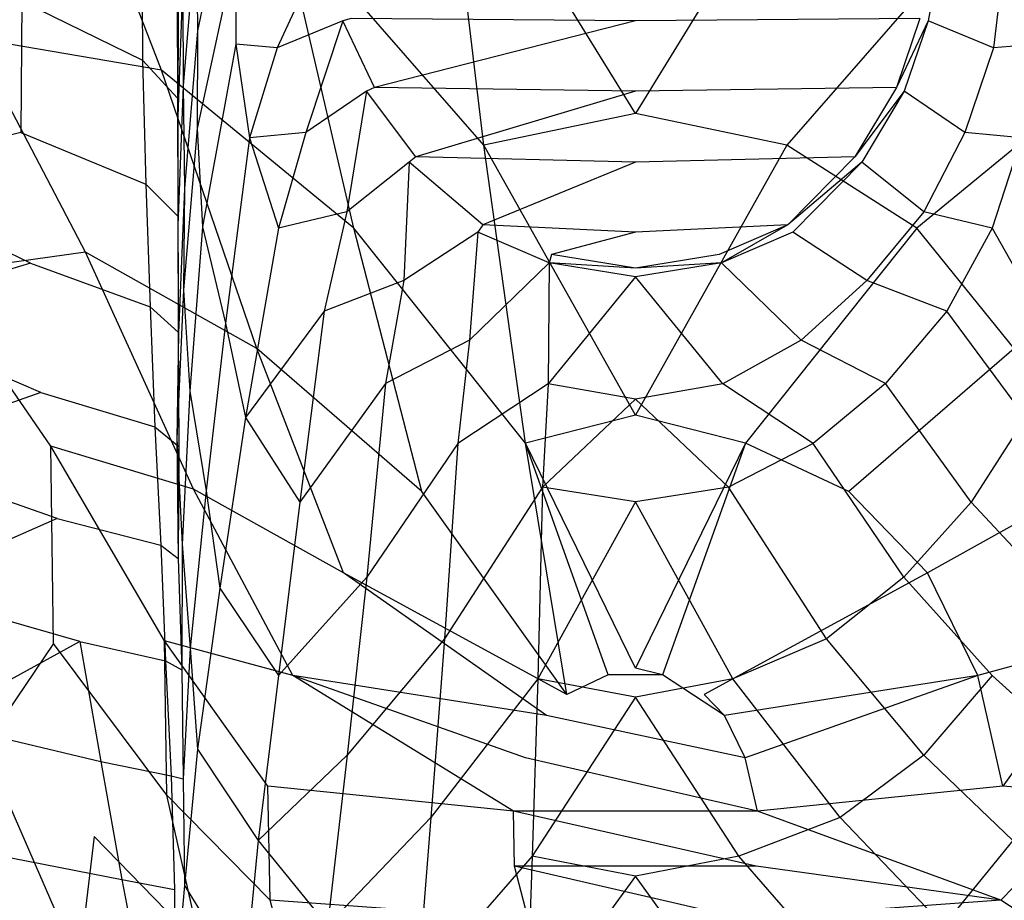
# Model space of a CAD drawing. Extents: x 0 to 0.36, y -0.55 to 0.
# Tile 6 of 21: x 0.087 to 0.236, y -0.415 to -0.282. Entities that reach past the tile are written whole.
import ezdxf

# ---------------------------------------------------------------- set-up
doc = ezdxf.new("R2010")
doc.units = 0
doc.layers.add('L0_VB__OMNIA_CLASSIC_768210_0__', color=7, linetype='CONTINUOUS')

msp = doc.modelspace()

# ---------------------------------------------------------------- linework, layer by layer
at = {"layer": 'L0_VB__OMNIA_CLASSIC_768210_0__', "color": 8, "invisible_edges": 14}
for points in [[(0.18, -0.242179, 0.178319), (0.150733, -0.248698, 0.178872), (0.18, -0.296312, 0.178927), (0.18, -0.242179, 0.178319)], [(0.209267, -0.248698, 0.178872), (0.18, -0.242179, 0.178319), (0.18, -0.296312, 0.178927), (0.209267, -0.248698, 0.178872)], [(0.157049, -0.301066, 0.179239), (0.150733, -0.248698, 0.178872), (0.126155, -0.265728, 0.180307), (0.157049, -0.301066, 0.179239)], [(0.18, -0.296312, 0.178927), (0.150733, -0.248698, 0.178872), (0.157049, -0.301066, 0.179239), (0.18, -0.296312, 0.178927)], [(0.209267, -0.248698, 0.178872), (0.18, -0.296312, 0.178927), (0.202951, -0.301066, 0.179239), (0.209267, -0.248698, 0.178872)], [(0.233845, -0.265728, 0.180307), (0.209267, -0.248698, 0.178872), (0.202951, -0.301066, 0.179239), (0.233845, -0.265728, 0.180307)], [(0.093398, -0.251368, 0.193423), (0.061833, -0.260168, 0.2268), (0.079691, -0.28487, 0.196254), (0.093398, -0.251368, 0.193423)], [(0.108166, -0.289705, 0.182332), (0.093398, -0.251368, 0.193423), (0.079691, -0.28487, 0.196254), (0.108166, -0.289705, 0.182332)], [(0.126155, -0.265728, 0.180307), (0.093398, -0.251368, 0.193423), (0.108166, -0.289705, 0.182332), (0.126155, -0.265728, 0.180307)], [(0.266602, -0.251368, 0.193423), (0.233845, -0.265728, 0.180307), (0.251834, -0.289705, 0.182332), (0.266602, -0.251368, 0.193423)], [(0.11914, -0.257111, 0.008263), (0.113667, -0.283789, 0.028145), (0.113388, -0.268852, 0.028779), (0.11914, -0.257111, 0.008263)], [(0.11914, -0.257111, 0.008263), (0.119471, -0.271459, 0.008263), (0.113667, -0.283789, 0.028145), (0.11914, -0.257111, 0.008263)], [(0.087036, -0.27929, 0.170583), (0.061008, -0.284204, 0.190745), (0.063272, -0.262955, 0.192449), (0.087036, -0.27929, 0.170583)], [(0.137359, -0.313634, 0.180049), (0.126155, -0.265728, 0.180307), (0.108166, -0.289705, 0.182332), (0.137359, -0.313634, 0.180049)], [(0.157049, -0.301066, 0.179239), (0.126155, -0.265728, 0.180307), (0.137359, -0.313634, 0.180049), (0.157049, -0.301066, 0.179239)], [(0.233845, -0.265728, 0.180307), (0.202951, -0.301066, 0.179239), (0.222641, -0.313634, 0.180049), (0.233845, -0.265728, 0.180307)], [(0.251834, -0.289705, 0.182332), (0.233845, -0.265728, 0.180307), (0.222641, -0.313634, 0.180049), (0.251834, -0.289705, 0.182332)], [(0.10525, -0.269232, 0.145688), (0.105306, -0.288228, 0.144546), (0.087036, -0.27929, 0.170583), (0.10525, -0.269232, 0.145688)], [(0.10525, -0.269232, 0.145688), (0.110554, -0.275952, 0.113912), (0.105306, -0.288228, 0.144546), (0.10525, -0.269232, 0.145688)], [(0.113388, -0.268852, 0.028779), (0.111461, -0.292116, 0.053104), (0.111411, -0.276437, 0.054241), (0.113388, -0.268852, 0.028779)], [(0.113388, -0.268852, 0.028779), (0.113667, -0.283789, 0.028145), (0.111461, -0.292116, 0.053104), (0.113388, -0.268852, 0.028779)], [(0.133384, -0.269684, 0.000034), (0.125733, -0.28634, 0.002338), (0.124154, -0.272923, 0.002338), (0.133384, -0.269684, 0.000034)], [(0.135649, -0.28225, 0.000026), (0.125733, -0.28634, 0.002338), (0.133384, -0.269684, 0.000034), (0.135649, -0.28225, 0.000026)], [(0.136912, -0.281924, 0.000026), (0.135649, -0.28225, 0.000026), (0.133384, -0.269684, 0.000034), (0.136912, -0.281924, 0.000026)], [(0.18, -0.28225, 0.000026), (0.136912, -0.281924, 0.000026), (0.18, -0.269684, 0.000034), (0.18, -0.28225, 0.000026)], [(0.223088, -0.281924, 0.000026), (0.18, -0.28225, 0.000026), (0.18, -0.269684, 0.000034), (0.223088, -0.281924, 0.000026)], [(0.226616, -0.269684, 0.000034), (0.224351, -0.28225, 0.000026), (0.223088, -0.281924, 0.000026), (0.226616, -0.269684, 0.000034)], [(0.234267, -0.28634, 0.002338), (0.224351, -0.28225, 0.000026), (0.226616, -0.269684, 0.000034), (0.234267, -0.28634, 0.002338)], [(0.235846, -0.272923, 0.002338), (0.234267, -0.28634, 0.002338), (0.226616, -0.269684, 0.000034), (0.235846, -0.272923, 0.002338)], [(0.119471, -0.271459, 0.008263), (0.119474, -0.285815, 0.008263), (0.113598, -0.298577, 0.027366), (0.119471, -0.271459, 0.008263)], [(0.119471, -0.271459, 0.008263), (0.113598, -0.298577, 0.027366), (0.113667, -0.283789, 0.028145), (0.119471, -0.271459, 0.008263)], [(0.119471, -0.271459, 0.008263), (0.124154, -0.272923, 0.002338), (0.119474, -0.285815, 0.008263), (0.119471, -0.271459, 0.008263)], [(0.240529, -0.271459, 0.008263), (0.240526, -0.285815, 0.008263), (0.235846, -0.272923, 0.002338), (0.240529, -0.271459, 0.008263)], [(0.125733, -0.28634, 0.002338), (0.119474, -0.285815, 0.008263), (0.124154, -0.272923, 0.002338), (0.125733, -0.28634, 0.002338)], [(0.240526, -0.285815, 0.008263), (0.234267, -0.28634, 0.002338), (0.235846, -0.272923, 0.002338), (0.240526, -0.285815, 0.008263)], [(0.110554, -0.275952, 0.113912), (0.110618, -0.293992, 0.112536), (0.105306, -0.288228, 0.144546), (0.110554, -0.275952, 0.113912)], [(0.110554, -0.275952, 0.113912), (0.110697, -0.279857, 0.082378), (0.110618, -0.293992, 0.112536), (0.110554, -0.275952, 0.113912)], [(0.111411, -0.276437, 0.054241), (0.111461, -0.292116, 0.053104), (0.110678, -0.296704, 0.081033), (0.111411, -0.276437, 0.054241)], [(0.111411, -0.276437, 0.054241), (0.110678, -0.296704, 0.081033), (0.110697, -0.279857, 0.082378), (0.111411, -0.276437, 0.054241)], [(0.087036, -0.27929, 0.170583), (0.086852, -0.299192, 0.169158), (0.061008, -0.284204, 0.190745), (0.087036, -0.27929, 0.170583)], [(0.087036, -0.27929, 0.170583), (0.105306, -0.288228, 0.144546), (0.086852, -0.299192, 0.169158), (0.087036, -0.27929, 0.170583)], [(0.110697, -0.279857, 0.082378), (0.110678, -0.296704, 0.081033), (0.110618, -0.293992, 0.112536), (0.110697, -0.279857, 0.082378)], [(0.140441, -0.292341, 0.000019), (0.135649, -0.28225, 0.000026), (0.136912, -0.281924, 0.000026), (0.140441, -0.292341, 0.000019)], [(0.18, -0.28225, 0.000026), (0.140441, -0.292341, 0.000019), (0.136912, -0.281924, 0.000026), (0.18, -0.28225, 0.000026)], [(0.223088, -0.281924, 0.000026), (0.219559, -0.292341, 0.000019), (0.18, -0.28225, 0.000026), (0.223088, -0.281924, 0.000026)], [(0.224351, -0.28225, 0.000026), (0.219559, -0.292341, 0.000019), (0.223088, -0.281924, 0.000026), (0.224351, -0.28225, 0.000026)], [(0.135649, -0.28225, 0.000026), (0.130065, -0.299168, 0.002338), (0.125733, -0.28634, 0.002338), (0.135649, -0.28225, 0.000026)], [(0.139254, -0.29289, 0.000018), (0.130065, -0.299168, 0.002338), (0.135649, -0.28225, 0.000026), (0.139254, -0.29289, 0.000018)], [(0.140441, -0.292341, 0.000019), (0.139254, -0.29289, 0.000018), (0.135649, -0.28225, 0.000026), (0.140441, -0.292341, 0.000019)], [(0.18, -0.29289, 0.000018), (0.140441, -0.292341, 0.000019), (0.18, -0.28225, 0.000026), (0.18, -0.29289, 0.000018)], [(0.219559, -0.292341, 0.000019), (0.18, -0.29289, 0.000018), (0.18, -0.28225, 0.000026), (0.219559, -0.292341, 0.000019)], [(0.224351, -0.28225, 0.000026), (0.220746, -0.29289, 0.000018), (0.219559, -0.292341, 0.000019), (0.224351, -0.28225, 0.000026)], [(0.229935, -0.299168, 0.002338), (0.220746, -0.29289, 0.000018), (0.224351, -0.28225, 0.000026), (0.229935, -0.299168, 0.002338)], [(0.234267, -0.28634, 0.002338), (0.229935, -0.299168, 0.002338), (0.224351, -0.28225, 0.000026), (0.234267, -0.28634, 0.002338)], [(0.086852, -0.299192, 0.169158), (0.060504, -0.30544, 0.189132), (0.061008, -0.284204, 0.190745), (0.086852, -0.299192, 0.169158)], [(0.096686, -0.31728, 0.184659), (0.079691, -0.28487, 0.196254), (0.073424, -0.320532, 0.199309), (0.096686, -0.31728, 0.184659)], [(0.108166, -0.289705, 0.182332), (0.079691, -0.28487, 0.196254), (0.096686, -0.31728, 0.184659), (0.108166, -0.289705, 0.182332)], [(0.113667, -0.283789, 0.028145), (0.111697, -0.307674, 0.051912), (0.111461, -0.292116, 0.053104), (0.113667, -0.283789, 0.028145)], [(0.113667, -0.283789, 0.028145), (0.113598, -0.298577, 0.027366), (0.111697, -0.307674, 0.051912), (0.113667, -0.283789, 0.028145)], [(0.119474, -0.285815, 0.008263), (0.114387, -0.313438, 0.026743), (0.113598, -0.298577, 0.027366), (0.119474, -0.285815, 0.008263)], [(0.119474, -0.285815, 0.008263), (0.121502, -0.299994, 0.008263), (0.114387, -0.313438, 0.026743), (0.119474, -0.285815, 0.008263)], [(0.125733, -0.28634, 0.002338), (0.121502, -0.299994, 0.008263), (0.119474, -0.285815, 0.008263), (0.125733, -0.28634, 0.002338)], [(0.130065, -0.299168, 0.002338), (0.121502, -0.299994, 0.008263), (0.125733, -0.28634, 0.002338), (0.130065, -0.299168, 0.002338)], [(0.238498, -0.299994, 0.008263), (0.229935, -0.299168, 0.002338), (0.234267, -0.28634, 0.002338), (0.238498, -0.299994, 0.008263)], [(0.240526, -0.285815, 0.008263), (0.238498, -0.299994, 0.008263), (0.234267, -0.28634, 0.002338), (0.240526, -0.285815, 0.008263)], [(0.105306, -0.288228, 0.144546), (0.105808, -0.307007, 0.143229), (0.086852, -0.299192, 0.169158), (0.105306, -0.288228, 0.144546)], [(0.105306, -0.288228, 0.144546), (0.110618, -0.293992, 0.112536), (0.105808, -0.307007, 0.143229), (0.105306, -0.288228, 0.144546)], [(0.122613, -0.331864, 0.181242), (0.108166, -0.289705, 0.182332), (0.096686, -0.31728, 0.184659), (0.122613, -0.331864, 0.181242)], [(0.137359, -0.313634, 0.180049), (0.108166, -0.289705, 0.182332), (0.122613, -0.331864, 0.181242), (0.137359, -0.313634, 0.180049)], [(0.251834, -0.289705, 0.182332), (0.222641, -0.313634, 0.180049), (0.237387, -0.331864, 0.181242), (0.251834, -0.289705, 0.182332)], [(0.111461, -0.292116, 0.053104), (0.111697, -0.307674, 0.051912), (0.110652, -0.313229, 0.079346), (0.111461, -0.292116, 0.053104)], [(0.111461, -0.292116, 0.053104), (0.110652, -0.313229, 0.079346), (0.110678, -0.296704, 0.081033), (0.111461, -0.292116, 0.053104)], [(0.146742, -0.302851, 0.000012), (0.139254, -0.29289, 0.000018), (0.140441, -0.292341, 0.000019), (0.146742, -0.302851, 0.000012)], [(0.18, -0.29289, 0.000018), (0.146742, -0.302851, 0.000012), (0.140441, -0.292341, 0.000019), (0.18, -0.29289, 0.000018)], [(0.219559, -0.292341, 0.000019), (0.213258, -0.302851, 0.000012), (0.18, -0.29289, 0.000018), (0.219559, -0.292341, 0.000019)], [(0.220746, -0.29289, 0.000018), (0.213258, -0.302851, 0.000012), (0.219559, -0.292341, 0.000019), (0.220746, -0.29289, 0.000018)], [(0.139254, -0.29289, 0.000018), (0.136283, -0.311169, 0.002338), (0.130065, -0.299168, 0.002338), (0.139254, -0.29289, 0.000018)], [(0.145707, -0.303653, 0.000011), (0.136283, -0.311169, 0.002338), (0.139254, -0.29289, 0.000018), (0.145707, -0.303653, 0.000011)], [(0.146742, -0.302851, 0.000012), (0.145707, -0.303653, 0.000011), (0.139254, -0.29289, 0.000018), (0.146742, -0.302851, 0.000012)], [(0.18, -0.303653, 0.000011), (0.146742, -0.302851, 0.000012), (0.18, -0.29289, 0.000018), (0.18, -0.303653, 0.000011)], [(0.213258, -0.302851, 0.000012), (0.18, -0.303653, 0.000011), (0.18, -0.29289, 0.000018), (0.213258, -0.302851, 0.000012)], [(0.220746, -0.29289, 0.000018), (0.214293, -0.303653, 0.000011), (0.213258, -0.302851, 0.000012), (0.220746, -0.29289, 0.000018)], [(0.223717, -0.311169, 0.002338), (0.214293, -0.303653, 0.000011), (0.220746, -0.29289, 0.000018), (0.223717, -0.311169, 0.002338)], [(0.229935, -0.299168, 0.002338), (0.223717, -0.311169, 0.002338), (0.220746, -0.29289, 0.000018), (0.229935, -0.299168, 0.002338)], [(0.110618, -0.293992, 0.112536), (0.110676, -0.311853, 0.110914), (0.105808, -0.307007, 0.143229), (0.110618, -0.293992, 0.112536)], [(0.110618, -0.293992, 0.112536), (0.110678, -0.296704, 0.081033), (0.110676, -0.311853, 0.110914), (0.110618, -0.293992, 0.112536)], [(0.110678, -0.296704, 0.081033), (0.110652, -0.313229, 0.079346), (0.110676, -0.311853, 0.110914), (0.110678, -0.296704, 0.081033)], [(0.18, -0.296312, 0.178927), (0.157049, -0.301066, 0.179239), (0.18, -0.341954, 0.179567), (0.18, -0.296312, 0.178927)], [(0.202951, -0.301066, 0.179239), (0.18, -0.296312, 0.178927), (0.18, -0.341954, 0.179567), (0.202951, -0.301066, 0.179239)], [(0.088351, -0.318975, 0.168504), (0.060504, -0.30544, 0.189132), (0.086852, -0.299192, 0.169158), (0.088351, -0.318975, 0.168504)], [(0.086852, -0.299192, 0.169158), (0.105808, -0.307007, 0.143229), (0.088351, -0.318975, 0.168504), (0.086852, -0.299192, 0.169158)], [(0.113598, -0.298577, 0.027366), (0.114387, -0.313438, 0.026743), (0.111539, -0.322993, 0.050533), (0.113598, -0.298577, 0.027366)], [(0.113598, -0.298577, 0.027366), (0.111539, -0.322993, 0.050533), (0.111697, -0.307674, 0.051912), (0.113598, -0.298577, 0.027366)], [(0.130065, -0.299168, 0.002338), (0.125929, -0.313657, 0.008263), (0.121502, -0.299994, 0.008263), (0.130065, -0.299168, 0.002338)], [(0.136283, -0.311169, 0.002338), (0.125929, -0.313657, 0.008263), (0.130065, -0.299168, 0.002338), (0.136283, -0.311169, 0.002338)], [(0.234071, -0.313657, 0.008263), (0.223717, -0.311169, 0.002338), (0.229935, -0.299168, 0.002338), (0.234071, -0.313657, 0.008263)], [(0.238498, -0.299994, 0.008263), (0.234071, -0.313657, 0.008263), (0.229935, -0.299168, 0.002338), (0.238498, -0.299994, 0.008263)], [(0.121502, -0.299994, 0.008263), (0.117865, -0.328053, 0.026311), (0.114387, -0.313438, 0.026743), (0.121502, -0.299994, 0.008263)], [(0.121502, -0.299994, 0.008263), (0.125929, -0.313657, 0.008263), (0.117865, -0.328053, 0.026311), (0.121502, -0.299994, 0.008263)], [(0.163326, -0.346206, 0.179645), (0.157049, -0.301066, 0.179239), (0.137359, -0.313634, 0.180049), (0.163326, -0.346206, 0.179645)], [(0.18, -0.341954, 0.179567), (0.157049, -0.301066, 0.179239), (0.163326, -0.346206, 0.179645), (0.18, -0.341954, 0.179567)], [(0.202951, -0.301066, 0.179239), (0.18, -0.341954, 0.179567), (0.196674, -0.346206, 0.179645), (0.202951, -0.301066, 0.179239)], [(0.222641, -0.313634, 0.180049), (0.202951, -0.301066, 0.179239), (0.196674, -0.346206, 0.179645), (0.222641, -0.313634, 0.180049)], [(0.238498, -0.299994, 0.008263), (0.242135, -0.328053, 0.026311), (0.234071, -0.313657, 0.008263), (0.238498, -0.299994, 0.008263)], [(0.156888, -0.313162, 0.000005), (0.145707, -0.303653, 0.000011), (0.146742, -0.302851, 0.000012), (0.156888, -0.313162, 0.000005)], [(0.18, -0.303653, 0.000011), (0.156888, -0.313162, 0.000005), (0.146742, -0.302851, 0.000012), (0.18, -0.303653, 0.000011)], [(0.213258, -0.302851, 0.000012), (0.203112, -0.313162, 0.000005), (0.18, -0.303653, 0.000011), (0.213258, -0.302851, 0.000012)], [(0.214293, -0.303653, 0.000011), (0.203112, -0.313162, 0.000005), (0.213258, -0.302851, 0.000012), (0.214293, -0.303653, 0.000011)], [(0.145707, -0.303653, 0.000011), (0.14492, -0.321583, 0.002338), (0.136283, -0.311169, 0.002338), (0.145707, -0.303653, 0.000011)], [(0.15614, -0.314256, 0.000004), (0.14492, -0.321583, 0.002338), (0.145707, -0.303653, 0.000011), (0.15614, -0.314256, 0.000004)], [(0.156888, -0.313162, 0.000005), (0.15614, -0.314256, 0.000004), (0.145707, -0.303653, 0.000011), (0.156888, -0.313162, 0.000005)], [(0.18, -0.314256, 0.000004), (0.156888, -0.313162, 0.000005), (0.18, -0.303653, 0.000011), (0.18, -0.314256, 0.000004)], [(0.203112, -0.313162, 0.000005), (0.18, -0.314256, 0.000004), (0.18, -0.303653, 0.000011), (0.203112, -0.313162, 0.000005)], [(0.214293, -0.303653, 0.000011), (0.20386, -0.314256, 0.000004), (0.203112, -0.313162, 0.000005), (0.214293, -0.303653, 0.000011)], [(0.21508, -0.321583, 0.002338), (0.20386, -0.314256, 0.000004), (0.214293, -0.303653, 0.000011), (0.21508, -0.321583, 0.002338)], [(0.223717, -0.311169, 0.002338), (0.21508, -0.321583, 0.002338), (0.214293, -0.303653, 0.000011), (0.223717, -0.311169, 0.002338)], [(0.088351, -0.318975, 0.168504), (0.062116, -0.32668, 0.188543), (0.060504, -0.30544, 0.189132), (0.088351, -0.318975, 0.168504)], [(0.105808, -0.307007, 0.143229), (0.106455, -0.325574, 0.141671), (0.088351, -0.318975, 0.168504), (0.105808, -0.307007, 0.143229)], [(0.105808, -0.307007, 0.143229), (0.110676, -0.311853, 0.110914), (0.106455, -0.325574, 0.141671), (0.105808, -0.307007, 0.143229)], [(0.111697, -0.307674, 0.051912), (0.110743, -0.329559, 0.077554), (0.110652, -0.313229, 0.079346), (0.111697, -0.307674, 0.051912)], [(0.111697, -0.307674, 0.051912), (0.111539, -0.322993, 0.050533), (0.110743, -0.329559, 0.077554), (0.111697, -0.307674, 0.051912)], [(0.136283, -0.311169, 0.002338), (0.132827, -0.326221, 0.008263), (0.125929, -0.313657, 0.008263), (0.136283, -0.311169, 0.002338)], [(0.14492, -0.321583, 0.002338), (0.132827, -0.326221, 0.008263), (0.136283, -0.311169, 0.002338), (0.14492, -0.321583, 0.002338)], [(0.227173, -0.326221, 0.008263), (0.21508, -0.321583, 0.002338), (0.223717, -0.311169, 0.002338), (0.227173, -0.326221, 0.008263)], [(0.234071, -0.313657, 0.008263), (0.227173, -0.326221, 0.008263), (0.223717, -0.311169, 0.002338), (0.234071, -0.313657, 0.008263)], [(0.110676, -0.311853, 0.110914), (0.110737, -0.329384, 0.108792), (0.106455, -0.325574, 0.141671), (0.110676, -0.311853, 0.110914)], [(0.110676, -0.311853, 0.110914), (0.110652, -0.313229, 0.079346), (0.110737, -0.329384, 0.108792), (0.110676, -0.311853, 0.110914)], [(0.110652, -0.313229, 0.079346), (0.110743, -0.329559, 0.077554), (0.110737, -0.329384, 0.108792), (0.110652, -0.313229, 0.079346)], [(0.166937, -0.318896, 0.000001), (0.15614, -0.314256, 0.000004), (0.156888, -0.313162, 0.000005), (0.166937, -0.318896, 0.000001)], [(0.167304, -0.317639, 0.000002), (0.166937, -0.318896, 0.000001), (0.156888, -0.313162, 0.000005), (0.167304, -0.317639, 0.000002)], [(0.18, -0.314256, 0.000004), (0.167304, -0.317639, 0.000002), (0.156888, -0.313162, 0.000005), (0.18, -0.314256, 0.000004)], [(0.203112, -0.313162, 0.000005), (0.192696, -0.317639, 0.000002), (0.18, -0.314256, 0.000004), (0.203112, -0.313162, 0.000005)], [(0.203112, -0.313162, 0.000005), (0.193063, -0.318896, 0.000001), (0.192696, -0.317639, 0.000002), (0.203112, -0.313162, 0.000005)], [(0.20386, -0.314256, 0.000004), (0.193063, -0.318896, 0.000001), (0.203112, -0.313162, 0.000005), (0.20386, -0.314256, 0.000004)], [(0.114387, -0.313438, 0.026743), (0.112506, -0.338317, 0.049323), (0.111539, -0.322993, 0.050533), (0.114387, -0.313438, 0.026743)], [(0.114387, -0.313438, 0.026743), (0.117865, -0.328053, 0.026311), (0.112506, -0.338317, 0.049323), (0.114387, -0.313438, 0.026743)], [(0.125929, -0.313657, 0.008263), (0.120917, -0.342321, 0.02508), (0.117865, -0.328053, 0.026311), (0.125929, -0.313657, 0.008263)], [(0.132827, -0.326221, 0.008263), (0.120917, -0.342321, 0.02508), (0.125929, -0.313657, 0.008263), (0.132827, -0.326221, 0.008263)], [(0.147648, -0.353533, 0.179778), (0.137359, -0.313634, 0.180049), (0.122613, -0.331864, 0.181242), (0.147648, -0.353533, 0.179778)], [(0.163326, -0.346206, 0.179645), (0.137359, -0.313634, 0.180049), (0.147648, -0.353533, 0.179778), (0.163326, -0.346206, 0.179645)], [(0.15614, -0.314256, 0.000004), (0.154861, -0.330635, 0.002338), (0.14492, -0.321583, 0.002338), (0.15614, -0.314256, 0.000004)], [(0.166937, -0.318896, 0.000001), (0.154861, -0.330635, 0.002338), (0.15614, -0.314256, 0.000004), (0.166937, -0.318896, 0.000001)], [(0.18, -0.319719, 0.000001), (0.167304, -0.317639, 0.000002), (0.18, -0.314256, 0.000004), (0.18, -0.319719, 0.000001)], [(0.192696, -0.317639, 0.000002), (0.18, -0.319719, 0.000001), (0.18, -0.314256, 0.000004), (0.192696, -0.317639, 0.000002)], [(0.205139, -0.330635, 0.002338), (0.193063, -0.318896, 0.000001), (0.20386, -0.314256, 0.000004), (0.205139, -0.330635, 0.002338)], [(0.222641, -0.313634, 0.180049), (0.196674, -0.346206, 0.179645), (0.212352, -0.353533, 0.179778), (0.222641, -0.313634, 0.180049)], [(0.21508, -0.321583, 0.002338), (0.205139, -0.330635, 0.002338), (0.20386, -0.314256, 0.000004), (0.21508, -0.321583, 0.002338)], [(0.237387, -0.331864, 0.181242), (0.222641, -0.313634, 0.180049), (0.212352, -0.353533, 0.179778), (0.237387, -0.331864, 0.181242)], [(0.239083, -0.342321, 0.02508), (0.227173, -0.326221, 0.008263), (0.234071, -0.313657, 0.008263), (0.239083, -0.342321, 0.02508)], [(0.234071, -0.313657, 0.008263), (0.242135, -0.328053, 0.026311), (0.239083, -0.342321, 0.02508), (0.234071, -0.313657, 0.008263)], [(0.096686, -0.31728, 0.184659), (0.073424, -0.320532, 0.199309), (0.091427, -0.346689, 0.187171), (0.096686, -0.31728, 0.184659)], [(0.113053, -0.353185, 0.18263), (0.096686, -0.31728, 0.184659), (0.091427, -0.346689, 0.187171), (0.113053, -0.353185, 0.18263)], [(0.122613, -0.331864, 0.181242), (0.096686, -0.31728, 0.184659), (0.113053, -0.353185, 0.18263), (0.122613, -0.331864, 0.181242)], [(0.18, -0.319719, 0.000001), (0.166937, -0.318896, 0.000001), (0.167304, -0.317639, 0.000002), (0.18, -0.319719, 0.000001)], [(0.193063, -0.318896, 0.000001), (0.18, -0.319719, 0.000001), (0.192696, -0.317639, 0.000002), (0.193063, -0.318896, 0.000001)], [(0.089884, -0.338518, 0.167248), (0.062116, -0.32668, 0.188543), (0.088351, -0.318975, 0.168504), (0.089884, -0.338518, 0.167248)], [(0.088351, -0.318975, 0.168504), (0.106455, -0.325574, 0.141671), (0.089884, -0.338518, 0.167248), (0.088351, -0.318975, 0.168504)], [(0.166937, -0.318896, 0.000001), (0.166778, -0.337239, 0.002338), (0.154861, -0.330635, 0.002338), (0.166937, -0.318896, 0.000001)], [(0.18, -0.321037), (0.166778, -0.337239, 0.002338), (0.166937, -0.318896, 0.000001), (0.18, -0.321037)], [(0.18, -0.321037), (0.166937, -0.318896, 0.000001), (0.18, -0.319719, 0.000001), (0.18, -0.321037)], [(0.193063, -0.318896, 0.000001), (0.18, -0.321037), (0.18, -0.319719, 0.000001), (0.193063, -0.318896, 0.000001)], [(0.193222, -0.337239, 0.002338), (0.18, -0.321037), (0.193063, -0.318896, 0.000001), (0.193222, -0.337239, 0.002338)], [(0.205139, -0.330635, 0.002338), (0.193222, -0.337239, 0.002338), (0.193063, -0.318896, 0.000001), (0.205139, -0.330635, 0.002338)], [(0.091427, -0.346689, 0.187171), (0.073424, -0.320532, 0.199309), (0.07393, -0.356715, 0.202575), (0.091427, -0.346689, 0.187171)], [(0.14492, -0.321583, 0.002338), (0.142124, -0.337181, 0.008263), (0.132827, -0.326221, 0.008263), (0.14492, -0.321583, 0.002338)], [(0.154861, -0.330635, 0.002338), (0.142124, -0.337181, 0.008263), (0.14492, -0.321583, 0.002338), (0.154861, -0.330635, 0.002338)], [(0.18, -0.339538, 0.002338), (0.166778, -0.337239, 0.002338), (0.18, -0.321037), (0.18, -0.339538, 0.002338)], [(0.193222, -0.337239, 0.002338), (0.18, -0.339538, 0.002338), (0.18, -0.321037), (0.193222, -0.337239, 0.002338)], [(0.217876, -0.337181, 0.008263), (0.205139, -0.330635, 0.002338), (0.21508, -0.321583, 0.002338), (0.217876, -0.337181, 0.008263)], [(0.227173, -0.326221, 0.008263), (0.217876, -0.337181, 0.008263), (0.21508, -0.321583, 0.002338), (0.227173, -0.326221, 0.008263)], [(0.111539, -0.322993, 0.050533), (0.112506, -0.338317, 0.049323), (0.110534, -0.345572, 0.075511), (0.111539, -0.322993, 0.050533)], [(0.111539, -0.322993, 0.050533), (0.110534, -0.345572, 0.075511), (0.110743, -0.329559, 0.077554), (0.111539, -0.322993, 0.050533)], [(0.089884, -0.338518, 0.167248), (0.064223, -0.347726, 0.187769), (0.062116, -0.32668, 0.188543), (0.089884, -0.338518, 0.167248)], [(0.106455, -0.325574, 0.141671), (0.107195, -0.343748, 0.13943), (0.089884, -0.338518, 0.167248), (0.106455, -0.325574, 0.141671)], [(0.106455, -0.325574, 0.141671), (0.110737, -0.329384, 0.108792), (0.107195, -0.343748, 0.13943), (0.106455, -0.325574, 0.141671)], [(0.132827, -0.326221, 0.008263), (0.129129, -0.355156, 0.025193), (0.120917, -0.342321, 0.02508), (0.132827, -0.326221, 0.008263)], [(0.142124, -0.337181, 0.008263), (0.129129, -0.355156, 0.025193), (0.132827, -0.326221, 0.008263), (0.142124, -0.337181, 0.008263)], [(0.230871, -0.355156, 0.025193), (0.217876, -0.337181, 0.008263), (0.227173, -0.326221, 0.008263), (0.230871, -0.355156, 0.025193)], [(0.239083, -0.342321, 0.02508), (0.230871, -0.355156, 0.025193), (0.227173, -0.326221, 0.008263), (0.239083, -0.342321, 0.02508)], [(0.117865, -0.328053, 0.026311), (0.114942, -0.353449, 0.048083), (0.112506, -0.338317, 0.049323), (0.117865, -0.328053, 0.026311)], [(0.117865, -0.328053, 0.026311), (0.120917, -0.342321, 0.02508), (0.114942, -0.353449, 0.048083), (0.117865, -0.328053, 0.026311)], [(0.110737, -0.329384, 0.108792), (0.11084, -0.346696, 0.106501), (0.107195, -0.343748, 0.13943), (0.110737, -0.329384, 0.108792)], [(0.110743, -0.329559, 0.077554), (0.110534, -0.345572, 0.075511), (0.11084, -0.346696, 0.106501), (0.110743, -0.329559, 0.077554)], [(0.110737, -0.329384, 0.108792), (0.110743, -0.329559, 0.077554), (0.11084, -0.346696, 0.106501), (0.110737, -0.329384, 0.108792)], [(0.154861, -0.330635, 0.002338), (0.153088, -0.346251, 0.008263), (0.142124, -0.337181, 0.008263), (0.154861, -0.330635, 0.002338)], [(0.166778, -0.337239, 0.002338), (0.153088, -0.346251, 0.008263), (0.154861, -0.330635, 0.002338), (0.166778, -0.337239, 0.002338)], [(0.206912, -0.346251, 0.008263), (0.193222, -0.337239, 0.002338), (0.205139, -0.330635, 0.002338), (0.206912, -0.346251, 0.008263)], [(0.217876, -0.337181, 0.008263), (0.206912, -0.346251, 0.008263), (0.205139, -0.330635, 0.002338), (0.217876, -0.337181, 0.008263)], [(0.135764, -0.36584, 0.180001), (0.122613, -0.331864, 0.181242), (0.113053, -0.353185, 0.18263), (0.135764, -0.36584, 0.180001)], [(0.147648, -0.353533, 0.179778), (0.122613, -0.331864, 0.181242), (0.135764, -0.36584, 0.180001), (0.147648, -0.353533, 0.179778)], [(0.237387, -0.331864, 0.181242), (0.212352, -0.353533, 0.179778), (0.224236, -0.36584, 0.180001), (0.237387, -0.331864, 0.181242)], [(0.246947, -0.353185, 0.18263), (0.237387, -0.331864, 0.181242), (0.224236, -0.36584, 0.180001), (0.246947, -0.353185, 0.18263)], [(0.092358, -0.357607, 0.165718), (0.064223, -0.347726, 0.187769), (0.089884, -0.338518, 0.167248), (0.092358, -0.357607, 0.165718)], [(0.089884, -0.338518, 0.167248), (0.107195, -0.343748, 0.13943), (0.092358, -0.357607, 0.165718), (0.089884, -0.338518, 0.167248)], [(0.112506, -0.338317, 0.049323), (0.111309, -0.361531, 0.073606), (0.110534, -0.345572, 0.075511), (0.112506, -0.338317, 0.049323)], [(0.112506, -0.338317, 0.049323), (0.114942, -0.353449, 0.048083), (0.111309, -0.361531, 0.073606), (0.112506, -0.338317, 0.049323)], [(0.142124, -0.337181, 0.008263), (0.139305, -0.366484, 0.025212), (0.129129, -0.355156, 0.025193), (0.142124, -0.337181, 0.008263)], [(0.153088, -0.346251, 0.008263), (0.139305, -0.366484, 0.025212), (0.142124, -0.337181, 0.008263), (0.153088, -0.346251, 0.008263)], [(0.166778, -0.337239, 0.002338), (0.16592, -0.352897, 0.008263), (0.153088, -0.346251, 0.008263), (0.166778, -0.337239, 0.002338)], [(0.18, -0.339538, 0.002338), (0.16592, -0.352897, 0.008263), (0.166778, -0.337239, 0.002338), (0.18, -0.339538, 0.002338)], [(0.19408, -0.352897, 0.008263), (0.18, -0.339538, 0.002338), (0.193222, -0.337239, 0.002338), (0.19408, -0.352897, 0.008263)], [(0.206912, -0.346251, 0.008263), (0.19408, -0.352897, 0.008263), (0.193222, -0.337239, 0.002338), (0.206912, -0.346251, 0.008263)], [(0.220695, -0.366484, 0.025212), (0.206912, -0.346251, 0.008263), (0.217876, -0.337181, 0.008263), (0.220695, -0.366484, 0.025212)], [(0.230871, -0.355156, 0.025193), (0.220695, -0.366484, 0.025212), (0.217876, -0.337181, 0.008263), (0.230871, -0.355156, 0.025193)], [(0.18, -0.355101, 0.008263), (0.16592, -0.352897, 0.008263), (0.18, -0.339538, 0.002338), (0.18, -0.355101, 0.008263)], [(0.19408, -0.352897, 0.008263), (0.18, -0.355101, 0.008263), (0.18, -0.339538, 0.002338), (0.19408, -0.352897, 0.008263)], [(0.120917, -0.342321, 0.02508), (0.117028, -0.368171, 0.046227), (0.114942, -0.353449, 0.048083), (0.120917, -0.342321, 0.02508)], [(0.120917, -0.342321, 0.02508), (0.129129, -0.355156, 0.025193), (0.117028, -0.368171, 0.046227), (0.120917, -0.342321, 0.02508)], [(0.18, -0.341954, 0.179567), (0.163326, -0.346206, 0.179645), (0.18, -0.380267, 0.180263), (0.18, -0.341954, 0.179567)], [(0.196674, -0.346206, 0.179645), (0.18, -0.341954, 0.179567), (0.18, -0.380267, 0.180263), (0.196674, -0.346206, 0.179645)], [(0.239083, -0.342321, 0.02508), (0.242972, -0.368171, 0.046227), (0.230871, -0.355156, 0.025193), (0.239083, -0.342321, 0.02508)], [(0.107195, -0.343748, 0.13943), (0.1081, -0.361638, 0.136908), (0.092358, -0.357607, 0.165718), (0.107195, -0.343748, 0.13943)], [(0.107195, -0.343748, 0.13943), (0.11084, -0.346696, 0.106501), (0.1081, -0.361638, 0.136908), (0.107195, -0.343748, 0.13943)], [(0.110534, -0.345572, 0.075511), (0.111309, -0.361531, 0.073606), (0.110692, -0.363668, 0.103839), (0.110534, -0.345572, 0.075511)], [(0.110534, -0.345572, 0.075511), (0.110692, -0.363668, 0.103839), (0.11084, -0.346696, 0.106501), (0.110534, -0.345572, 0.075511)], [(0.091847, -0.376546, 0.189859), (0.091427, -0.346689, 0.187171), (0.07393, -0.356715, 0.202575), (0.091847, -0.376546, 0.189859)], [(0.113053, -0.353185, 0.18263), (0.091427, -0.346689, 0.187171), (0.108632, -0.376132, 0.184138), (0.113053, -0.353185, 0.18263)], [(0.108632, -0.376132, 0.184138), (0.091427, -0.346689, 0.187171), (0.091847, -0.376546, 0.189859), (0.108632, -0.376132, 0.184138)], [(0.11084, -0.346696, 0.106501), (0.110692, -0.363668, 0.103839), (0.1081, -0.361638, 0.136908), (0.11084, -0.346696, 0.106501)], [(0.153088, -0.346251, 0.008263), (0.151057, -0.37585, 0.024849), (0.139305, -0.366484, 0.025212), (0.153088, -0.346251, 0.008263)], [(0.169589, -0.384259, 0.180336), (0.163326, -0.346206, 0.179645), (0.147648, -0.353533, 0.179778), (0.169589, -0.384259, 0.180336)], [(0.16592, -0.352897, 0.008263), (0.151057, -0.37585, 0.024849), (0.153088, -0.346251, 0.008263), (0.16592, -0.352897, 0.008263)], [(0.175885, -0.381317, 0.180282), (0.163326, -0.346206, 0.179645), (0.169589, -0.384259, 0.180336), (0.175885, -0.381317, 0.180282)], [(0.18, -0.380267, 0.180263), (0.163326, -0.346206, 0.179645), (0.175885, -0.381317, 0.180282), (0.18, -0.380267, 0.180263)], [(0.196674, -0.346206, 0.179645), (0.18, -0.380267, 0.180263), (0.184115, -0.381317, 0.180282), (0.196674, -0.346206, 0.179645)], [(0.196674, -0.346206, 0.179645), (0.184115, -0.381317, 0.180282), (0.190411, -0.384259, 0.180336), (0.196674, -0.346206, 0.179645)], [(0.212352, -0.353533, 0.179778), (0.196674, -0.346206, 0.179645), (0.190411, -0.384259, 0.180336), (0.212352, -0.353533, 0.179778)], [(0.208944, -0.37585, 0.024849), (0.19408, -0.352897, 0.008263), (0.206912, -0.346251, 0.008263), (0.208944, -0.37585, 0.024849)], [(0.220695, -0.366484, 0.025212), (0.208944, -0.37585, 0.024849), (0.206912, -0.346251, 0.008263), (0.220695, -0.366484, 0.025212)], [(0.092358, -0.357607, 0.165718), (0.068181, -0.368338, 0.187329), (0.064223, -0.347726, 0.187769), (0.092358, -0.357607, 0.165718)], [(0.128112, -0.381404, 0.180284), (0.113053, -0.353185, 0.18263), (0.108632, -0.376132, 0.184138), (0.128112, -0.381404, 0.180284)], [(0.114942, -0.353449, 0.048083), (0.112524, -0.377255, 0.071595), (0.111309, -0.361531, 0.073606), (0.114942, -0.353449, 0.048083)], [(0.114942, -0.353449, 0.048083), (0.117028, -0.368171, 0.046227), (0.112524, -0.377255, 0.071595), (0.114942, -0.353449, 0.048083)], [(0.135764, -0.36584, 0.180001), (0.113053, -0.353185, 0.18263), (0.128112, -0.381404, 0.180284), (0.135764, -0.36584, 0.180001)], [(0.169589, -0.384259, 0.180336), (0.147648, -0.353533, 0.179778), (0.135764, -0.36584, 0.180001), (0.169589, -0.384259, 0.180336)], [(0.16592, -0.352897, 0.008263), (0.165218, -0.381912, 0.025707), (0.151057, -0.37585, 0.024849), (0.16592, -0.352897, 0.008263)], [(0.18, -0.355101, 0.008263), (0.165218, -0.381912, 0.025707), (0.16592, -0.352897, 0.008263), (0.18, -0.355101, 0.008263)], [(0.194782, -0.381912, 0.025707), (0.18, -0.355101, 0.008263), (0.19408, -0.352897, 0.008263), (0.194782, -0.381912, 0.025707)], [(0.224236, -0.36584, 0.180001), (0.212352, -0.353533, 0.179778), (0.190411, -0.384259, 0.180336), (0.224236, -0.36584, 0.180001)], [(0.208944, -0.37585, 0.024849), (0.194782, -0.381912, 0.025707), (0.19408, -0.352897, 0.008263), (0.208944, -0.37585, 0.024849)], [(0.246947, -0.353185, 0.18263), (0.224236, -0.36584, 0.180001), (0.231888, -0.381404, 0.180284), (0.246947, -0.353185, 0.18263)], [(0.251368, -0.376132, 0.184138), (0.246947, -0.353185, 0.18263), (0.231888, -0.381404, 0.180284), (0.251368, -0.376132, 0.184138)], [(0.129129, -0.355156, 0.025193), (0.125935, -0.381405, 0.046153), (0.117028, -0.368171, 0.046227), (0.129129, -0.355156, 0.025193)], [(0.139305, -0.366484, 0.025212), (0.125935, -0.381405, 0.046153), (0.129129, -0.355156, 0.025193), (0.139305, -0.366484, 0.025212)], [(0.18, -0.384697, 0.024783), (0.165218, -0.381912, 0.025707), (0.18, -0.355101, 0.008263), (0.18, -0.384697, 0.024783)], [(0.194782, -0.381912, 0.025707), (0.18, -0.384697, 0.024783), (0.18, -0.355101, 0.008263), (0.194782, -0.381912, 0.025707)], [(0.234065, -0.381405, 0.046153), (0.220695, -0.366484, 0.025212), (0.230871, -0.355156, 0.025193), (0.234065, -0.381405, 0.046153)], [(0.230871, -0.355156, 0.025193), (0.242972, -0.368171, 0.046227), (0.234065, -0.381405, 0.046153), (0.230871, -0.355156, 0.025193)], [(0.095811, -0.376233, 0.164304), (0.068181, -0.368338, 0.187329), (0.092358, -0.357607, 0.165718), (0.095811, -0.376233, 0.164304)], [(0.07393, -0.356715, 0.202575), (0.081248, -0.392172, 0.205948), (0.091847, -0.376546, 0.189859), (0.07393, -0.356715, 0.202575)], [(0.092358, -0.357607, 0.165718), (0.1081, -0.361638, 0.136908), (0.095811, -0.376233, 0.164304), (0.092358, -0.357607, 0.165718)], [(0.1081, -0.361638, 0.136908), (0.108816, -0.379183, 0.13395), (0.095811, -0.376233, 0.164304), (0.1081, -0.361638, 0.136908)], [(0.1081, -0.361638, 0.136908), (0.110692, -0.363668, 0.103839), (0.108816, -0.379183, 0.13395), (0.1081, -0.361638, 0.136908)], [(0.111309, -0.361531, 0.073606), (0.111279, -0.380517, 0.101304), (0.110692, -0.363668, 0.103839), (0.111309, -0.361531, 0.073606)], [(0.111309, -0.361531, 0.073606), (0.112524, -0.377255, 0.071595), (0.111279, -0.380517, 0.101304), (0.111309, -0.361531, 0.073606)], [(0.110692, -0.363668, 0.103839), (0.111279, -0.380517, 0.101304), (0.108816, -0.379183, 0.13395), (0.110692, -0.363668, 0.103839)], [(0.139305, -0.366484, 0.025212), (0.136304, -0.393441, 0.045683), (0.125935, -0.381405, 0.046153), (0.139305, -0.366484, 0.025212)], [(0.166517, -0.38744, 0.180394), (0.135764, -0.36584, 0.180001), (0.128112, -0.381404, 0.180284), (0.166517, -0.38744, 0.180394)], [(0.169589, -0.384259, 0.180336), (0.135764, -0.36584, 0.180001), (0.166517, -0.38744, 0.180394), (0.169589, -0.384259, 0.180336)], [(0.151057, -0.37585, 0.024849), (0.136304, -0.393441, 0.045683), (0.139305, -0.366484, 0.025212), (0.151057, -0.37585, 0.024849)], [(0.224236, -0.36584, 0.180001), (0.190411, -0.384259, 0.180336), (0.193483, -0.38744, 0.180394), (0.224236, -0.36584, 0.180001)], [(0.231888, -0.381404, 0.180284), (0.224236, -0.36584, 0.180001), (0.193483, -0.38744, 0.180394), (0.231888, -0.381404, 0.180284)], [(0.223696, -0.393441, 0.045683), (0.208944, -0.37585, 0.024849), (0.220695, -0.366484, 0.025212), (0.223696, -0.393441, 0.045683)], [(0.234065, -0.381405, 0.046153), (0.223696, -0.393441, 0.045683), (0.220695, -0.366484, 0.025212), (0.234065, -0.381405, 0.046153)], [(0.095811, -0.376233, 0.164304), (0.073745, -0.388385, 0.187253), (0.068181, -0.368338, 0.187329), (0.095811, -0.376233, 0.164304)], [(0.117028, -0.368171, 0.046227), (0.113665, -0.39254, 0.069101), (0.112524, -0.377255, 0.071595), (0.117028, -0.368171, 0.046227)], [(0.117028, -0.368171, 0.046227), (0.125935, -0.381405, 0.046153), (0.113665, -0.39254, 0.069101), (0.117028, -0.368171, 0.046227)], [(0.242972, -0.368171, 0.046227), (0.246335, -0.39254, 0.069101), (0.234065, -0.381405, 0.046153), (0.242972, -0.368171, 0.046227)], [(0.151057, -0.37585, 0.024849), (0.148991, -0.402879, 0.045389), (0.136304, -0.393441, 0.045683), (0.151057, -0.37585, 0.024849)], [(0.165218, -0.381912, 0.025707), (0.148991, -0.402879, 0.045389), (0.151057, -0.37585, 0.024849), (0.165218, -0.381912, 0.025707)], [(0.211009, -0.402879, 0.045389), (0.194782, -0.381912, 0.025707), (0.208944, -0.37585, 0.024849), (0.211009, -0.402879, 0.045389)], [(0.223696, -0.393441, 0.045683), (0.211009, -0.402879, 0.045389), (0.208944, -0.37585, 0.024849), (0.223696, -0.393441, 0.045683)], [(0.095811, -0.376233, 0.164304), (0.098977, -0.394439, 0.162001), (0.073745, -0.388385, 0.187253), (0.095811, -0.376233, 0.164304)], [(0.091847, -0.376546, 0.189859), (0.081248, -0.392172, 0.205948), (0.097975, -0.405783, 0.192636), (0.091847, -0.376546, 0.189859)], [(0.108981, -0.399497, 0.185789), (0.108632, -0.376132, 0.184138), (0.091847, -0.376546, 0.189859), (0.108981, -0.399497, 0.185789)], [(0.108981, -0.399497, 0.185789), (0.091847, -0.376546, 0.189859), (0.097975, -0.405783, 0.192636), (0.108981, -0.399497, 0.185789)], [(0.095811, -0.376233, 0.164304), (0.108816, -0.379183, 0.13395), (0.098977, -0.394439, 0.162001), (0.095811, -0.376233, 0.164304)], [(0.128112, -0.381404, 0.180284), (0.108632, -0.376132, 0.184138), (0.124312, -0.398157, 0.180588), (0.128112, -0.381404, 0.180284)], [(0.124312, -0.398157, 0.180588), (0.108632, -0.376132, 0.184138), (0.108981, -0.399497, 0.185789), (0.124312, -0.398157, 0.180588)], [(0.112524, -0.377255, 0.071595), (0.11148, -0.397063, 0.098632), (0.111279, -0.380517, 0.101304), (0.112524, -0.377255, 0.071595)], [(0.112524, -0.377255, 0.071595), (0.113665, -0.39254, 0.069101), (0.11148, -0.397063, 0.098632), (0.112524, -0.377255, 0.071595)], [(0.251368, -0.376132, 0.184138), (0.231888, -0.381404, 0.180284), (0.235688, -0.398157, 0.180588), (0.251368, -0.376132, 0.184138)], [(0.251368, -0.376132, 0.184138), (0.235688, -0.398157, 0.180588), (0.251019, -0.399497, 0.185789), (0.251368, -0.376132, 0.184138)], [(0.108816, -0.379183, 0.13395), (0.109679, -0.396614, 0.130924), (0.098977, -0.394439, 0.162001), (0.108816, -0.379183, 0.13395)], [(0.108816, -0.379183, 0.13395), (0.111279, -0.380517, 0.101304), (0.109679, -0.396614, 0.130924), (0.108816, -0.379183, 0.13395)], [(0.184115, -0.381317, 0.180282), (0.18, -0.380267, 0.180263), (0.175885, -0.381317, 0.180282), (0.184115, -0.381317, 0.180282)], [(0.111279, -0.380517, 0.101304), (0.11148, -0.397063, 0.098632), (0.109679, -0.396614, 0.130924), (0.111279, -0.380517, 0.101304)], [(0.125935, -0.381405, 0.046153), (0.122826, -0.406404, 0.068566), (0.113665, -0.39254, 0.069101), (0.125935, -0.381405, 0.046153)], [(0.136304, -0.393441, 0.045683), (0.122826, -0.406404, 0.068566), (0.125935, -0.381405, 0.046153), (0.136304, -0.393441, 0.045683)], [(0.161524, -0.40195, 0.180657), (0.128112, -0.381404, 0.180284), (0.124312, -0.398157, 0.180588), (0.161524, -0.40195, 0.180657)], [(0.163357, -0.393867, 0.18051), (0.128112, -0.381404, 0.180284), (0.161524, -0.40195, 0.180657), (0.163357, -0.393867, 0.18051)], [(0.166517, -0.38744, 0.180394), (0.128112, -0.381404, 0.180284), (0.163357, -0.393867, 0.18051), (0.166517, -0.38744, 0.180394)], [(0.165218, -0.381912, 0.025707), (0.164336, -0.408771, 0.046338), (0.148991, -0.402879, 0.045389), (0.165218, -0.381912, 0.025707)], [(0.18, -0.384697, 0.024783), (0.164336, -0.408771, 0.046338), (0.165218, -0.381912, 0.025707), (0.18, -0.384697, 0.024783)], [(0.184115, -0.381317, 0.180282), (0.175885, -0.381317, 0.180282), (0.166517, -0.38744, 0.180394), (0.184115, -0.381317, 0.180282)], [(0.193483, -0.38744, 0.180394), (0.184115, -0.381317, 0.180282), (0.166517, -0.38744, 0.180394), (0.193483, -0.38744, 0.180394)], [(0.175885, -0.381317, 0.180282), (0.169589, -0.384259, 0.180336), (0.166517, -0.38744, 0.180394), (0.175885, -0.381317, 0.180282)], [(0.195664, -0.408771, 0.046338), (0.18, -0.384697, 0.024783), (0.194782, -0.381912, 0.025707), (0.195664, -0.408771, 0.046338)], [(0.193483, -0.38744, 0.180394), (0.190411, -0.384259, 0.180336), (0.184115, -0.381317, 0.180282), (0.193483, -0.38744, 0.180394)], [(0.231888, -0.381404, 0.180284), (0.193483, -0.38744, 0.180394), (0.196643, -0.393867, 0.18051), (0.231888, -0.381404, 0.180284)], [(0.211009, -0.402879, 0.045389), (0.195664, -0.408771, 0.046338), (0.194782, -0.381912, 0.025707), (0.211009, -0.402879, 0.045389)], [(0.231888, -0.381404, 0.180284), (0.196643, -0.393867, 0.18051), (0.198476, -0.40195, 0.180657), (0.231888, -0.381404, 0.180284)], [(0.235688, -0.398157, 0.180588), (0.231888, -0.381404, 0.180284), (0.198476, -0.40195, 0.180657), (0.235688, -0.398157, 0.180588)], [(0.237174, -0.406404, 0.068566), (0.223696, -0.393441, 0.045683), (0.234065, -0.381405, 0.046153), (0.237174, -0.406404, 0.068566)], [(0.234065, -0.381405, 0.046153), (0.246335, -0.39254, 0.069101), (0.237174, -0.406404, 0.068566), (0.234065, -0.381405, 0.046153)], [(0.18, -0.4118, 0.045174), (0.164336, -0.408771, 0.046338), (0.18, -0.384697, 0.024783), (0.18, -0.4118, 0.045174)], [(0.195664, -0.408771, 0.046338), (0.18, -0.4118, 0.045174), (0.18, -0.384697, 0.024783), (0.195664, -0.408771, 0.046338)], [(0.196643, -0.393867, 0.18051), (0.166517, -0.38744, 0.180394), (0.163357, -0.393867, 0.18051), (0.196643, -0.393867, 0.18051)], [(0.196643, -0.393867, 0.18051), (0.193483, -0.38744, 0.180394), (0.166517, -0.38744, 0.180394), (0.196643, -0.393867, 0.18051)], [(0.073745, -0.388385, 0.187253), (0.098977, -0.394439, 0.162001), (0.079632, -0.407874, 0.186443), (0.073745, -0.388385, 0.187253)], [(0.081248, -0.392172, 0.205948), (0.080894, -0.423105, 0.238926), (0.095666, -0.425238, 0.209134), (0.081248, -0.392172, 0.205948)], [(0.081248, -0.392172, 0.205948), (0.095666, -0.425238, 0.209134), (0.097975, -0.405783, 0.192636), (0.081248, -0.392172, 0.205948)], [(0.113665, -0.39254, 0.069101), (0.111668, -0.413189, 0.095534), (0.11148, -0.397063, 0.098632), (0.113665, -0.39254, 0.069101)], [(0.113665, -0.39254, 0.069101), (0.122826, -0.406404, 0.068566), (0.111668, -0.413189, 0.095534), (0.113665, -0.39254, 0.069101)], [(0.136304, -0.393441, 0.045683), (0.133334, -0.419252, 0.06755), (0.122826, -0.406404, 0.068566), (0.136304, -0.393441, 0.045683)], [(0.148991, -0.402879, 0.045389), (0.133334, -0.419252, 0.06755), (0.136304, -0.393441, 0.045683), (0.148991, -0.402879, 0.045389)], [(0.198476, -0.40195, 0.180657), (0.163357, -0.393867, 0.18051), (0.161524, -0.40195, 0.180657), (0.198476, -0.40195, 0.180657)], [(0.198476, -0.40195, 0.180657), (0.196643, -0.393867, 0.18051), (0.163357, -0.393867, 0.18051), (0.198476, -0.40195, 0.180657)], [(0.226666, -0.419252, 0.06755), (0.211009, -0.402879, 0.045389), (0.223696, -0.393441, 0.045683), (0.226666, -0.419252, 0.06755)], [(0.237174, -0.406404, 0.068566), (0.226666, -0.419252, 0.06755), (0.223696, -0.393441, 0.045683), (0.237174, -0.406404, 0.068566)], [(0.098977, -0.394439, 0.162001), (0.102191, -0.412301, 0.159586), (0.079632, -0.407874, 0.186443), (0.098977, -0.394439, 0.162001)], [(0.098977, -0.394439, 0.162001), (0.109679, -0.396614, 0.130924), (0.102191, -0.412301, 0.159586), (0.098977, -0.394439, 0.162001)], [(0.109679, -0.396614, 0.130924), (0.110157, -0.413799, 0.127771), (0.102191, -0.412301, 0.159586), (0.109679, -0.396614, 0.130924)], [(0.109679, -0.396614, 0.130924), (0.11148, -0.397063, 0.098632), (0.110157, -0.413799, 0.127771), (0.109679, -0.396614, 0.130924)], [(0.124654, -0.415397, 0.180902), (0.124312, -0.398157, 0.180588), (0.108981, -0.399497, 0.185789), (0.124654, -0.415397, 0.180902)], [(0.11148, -0.397063, 0.098632), (0.111668, -0.413189, 0.095534), (0.110157, -0.413799, 0.127771), (0.11148, -0.397063, 0.098632)], [(0.161524, -0.40195, 0.180657), (0.124312, -0.398157, 0.180588), (0.124654, -0.415397, 0.180902), (0.161524, -0.40195, 0.180657)], [(0.235688, -0.398157, 0.180588), (0.198476, -0.40195, 0.180657), (0.235346, -0.415397, 0.180902), (0.235688, -0.398157, 0.180588)], [(0.251019, -0.399497, 0.185789), (0.235688, -0.398157, 0.180588), (0.235346, -0.415397, 0.180902), (0.251019, -0.399497, 0.185789)], [(0.114122, -0.422294, 0.187493), (0.108981, -0.399497, 0.185789), (0.097975, -0.405783, 0.192636), (0.114122, -0.422294, 0.187493)], [(0.124654, -0.415397, 0.180902), (0.108981, -0.399497, 0.185789), (0.114122, -0.422294, 0.187493), (0.124654, -0.415397, 0.180902)], [(0.251019, -0.399497, 0.185789), (0.235346, -0.415397, 0.180902), (0.245878, -0.422294, 0.187493), (0.251019, -0.399497, 0.185789)], [(0.161689, -0.410285, 0.180809), (0.161524, -0.40195, 0.180657), (0.124654, -0.415397, 0.180902), (0.161689, -0.410285, 0.180809)], [(0.198311, -0.410285, 0.180809), (0.161524, -0.40195, 0.180657), (0.161689, -0.410285, 0.180809), (0.198311, -0.410285, 0.180809)], [(0.198476, -0.40195, 0.180657), (0.161524, -0.40195, 0.180657), (0.198311, -0.410285, 0.180809), (0.198476, -0.40195, 0.180657)], [(0.235346, -0.415397, 0.180902), (0.198476, -0.40195, 0.180657), (0.198311, -0.410285, 0.180809), (0.235346, -0.415397, 0.180902)], [(0.148991, -0.402879, 0.045389), (0.146926, -0.428738, 0.067335), (0.133334, -0.419252, 0.06755), (0.148991, -0.402879, 0.045389)], [(0.164336, -0.408771, 0.046338), (0.146926, -0.428738, 0.067335), (0.148991, -0.402879, 0.045389), (0.164336, -0.408771, 0.046338)], [(0.213074, -0.428738, 0.067335), (0.195664, -0.408771, 0.046338), (0.211009, -0.402879, 0.045389), (0.213074, -0.428738, 0.067335)], [(0.226666, -0.419252, 0.06755), (0.213074, -0.428738, 0.067335), (0.211009, -0.402879, 0.045389), (0.226666, -0.419252, 0.06755)], [(0.097975, -0.405783, 0.192636), (0.095666, -0.425238, 0.209134), (0.110032, -0.432997, 0.19525), (0.097975, -0.405783, 0.192636)], [(0.114122, -0.422294, 0.187493), (0.097975, -0.405783, 0.192636), (0.110032, -0.432997, 0.19525), (0.114122, -0.422294, 0.187493)], [(0.122826, -0.406404, 0.068566), (0.120764, -0.427884, 0.094481), (0.111668, -0.413189, 0.095534), (0.122826, -0.406404, 0.068566)], [(0.122826, -0.406404, 0.068566), (0.133334, -0.419252, 0.06755), (0.120764, -0.427884, 0.094481), (0.122826, -0.406404, 0.068566)], [(0.237174, -0.406404, 0.068566), (0.239236, -0.427884, 0.094481), (0.226666, -0.419252, 0.06755), (0.237174, -0.406404, 0.068566)], [(0.079632, -0.407874, 0.186443), (0.102191, -0.412301, 0.159586), (0.086556, -0.426669, 0.185794), (0.079632, -0.407874, 0.186443)], [(0.164336, -0.408771, 0.046338), (0.163428, -0.434537, 0.068284), (0.146926, -0.428738, 0.067335), (0.164336, -0.408771, 0.046338)], [(0.18, -0.4118, 0.045174), (0.163428, -0.434537, 0.068284), (0.164336, -0.408771, 0.046338), (0.18, -0.4118, 0.045174)], [(0.196572, -0.434537, 0.068284), (0.18, -0.4118, 0.045174), (0.195664, -0.408771, 0.046338), (0.196572, -0.434537, 0.068284)], [(0.213074, -0.428738, 0.067335), (0.196572, -0.434537, 0.068284), (0.195664, -0.408771, 0.046338), (0.213074, -0.428738, 0.067335)], [(0.163759, -0.418241, 0.180953), (0.161689, -0.410285, 0.180809), (0.124654, -0.415397, 0.180902), (0.163759, -0.418241, 0.180953)], [(0.198311, -0.410285, 0.180809), (0.161689, -0.410285, 0.180809), (0.196241, -0.418241, 0.180953), (0.198311, -0.410285, 0.180809)], [(0.196241, -0.418241, 0.180953), (0.161689, -0.410285, 0.180809), (0.163759, -0.418241, 0.180953), (0.196241, -0.418241, 0.180953)], [(0.235346, -0.415397, 0.180902), (0.198311, -0.410285, 0.180809), (0.196241, -0.418241, 0.180953), (0.235346, -0.415397, 0.180902)], [(0.102191, -0.412301, 0.159586), (0.105511, -0.429805, 0.15686), (0.086556, -0.426669, 0.185794), (0.102191, -0.412301, 0.159586)], [(0.102191, -0.412301, 0.159586), (0.110157, -0.413799, 0.127771), (0.105511, -0.429805, 0.15686), (0.102191, -0.412301, 0.159586)], [(0.111668, -0.413189, 0.095534), (0.11018, -0.430701, 0.124216), (0.110157, -0.413799, 0.127771), (0.111668, -0.413189, 0.095534)], [(0.111668, -0.413189, 0.095534), (0.120764, -0.427884, 0.094481), (0.11018, -0.430701, 0.124216), (0.111668, -0.413189, 0.095534)], [(0.18, -0.437765, 0.066939), (0.163428, -0.434537, 0.068284), (0.18, -0.4118, 0.045174), (0.18, -0.437765, 0.066939)], [(0.196572, -0.434537, 0.068284), (0.18, -0.437765, 0.066939), (0.18, -0.4118, 0.045174), (0.196572, -0.434537, 0.068284)], [(0.110157, -0.413799, 0.127771), (0.11018, -0.430701, 0.124216), (0.105511, -0.429805, 0.15686), (0.110157, -0.413799, 0.127771)], [(0.128983, -0.432035, 0.181204), (0.124654, -0.415397, 0.180902), (0.114122, -0.422294, 0.187493), (0.128983, -0.432035, 0.181204)], [(0.163759, -0.418241, 0.180953), (0.124654, -0.415397, 0.180902), (0.128983, -0.432035, 0.181204), (0.163759, -0.418241, 0.180953)], [(0.235346, -0.415397, 0.180902), (0.196241, -0.418241, 0.180953), (0.231017, -0.432035, 0.181204), (0.235346, -0.415397, 0.180902)], [(0.245878, -0.422294, 0.187493), (0.235346, -0.415397, 0.180902), (0.231017, -0.432035, 0.181204), (0.245878, -0.422294, 0.187493)]]:
    msp.add_3dface(points, dxfattribs=at)

doc.saveas('drawing.dxf')
